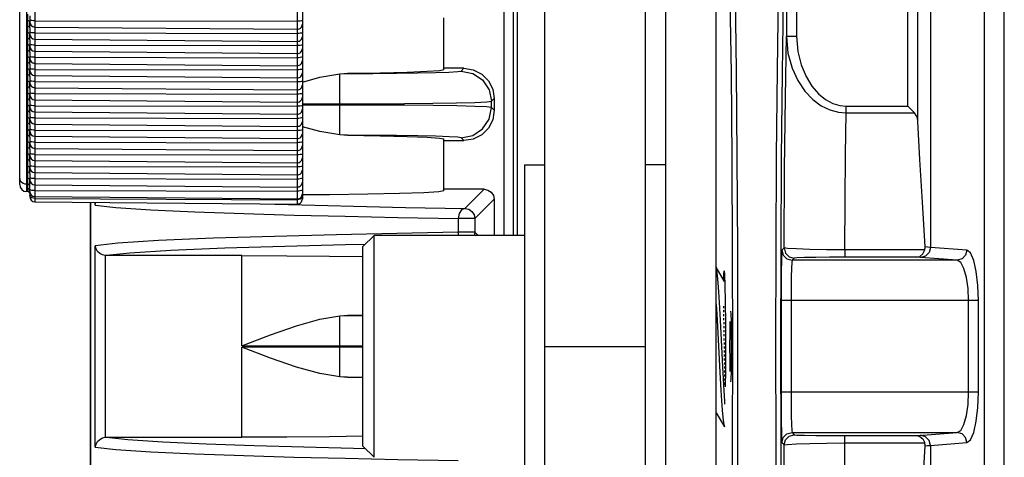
# Model space of a CAD drawing. Header units: millimetres. Extents: x 26456 to 27930, y -18123 to -17119.
# Tile 25 of 96: x 26482 to 26531, y -17356 to -17334. Entities that reach past the tile are written whole.
import ezdxf

# ---------------------------------------------------------------- set-up
doc = ezdxf.new("R2010")
doc.units = ezdxf.units.MM
doc.linetypes.add('HIDDEN', pattern=[0.2, 0.1, -0.1])
for name, color, linetype in [('HG1-Y31201-Y31202HIDDEN_LINE', 7, 'Continuous'), ('HG1-Y31201-Y31202SOLIDLINE', 7, 'Continuous'), ('LJ-Y31201-03SOLIDLINE', 7, 'Continuous'), ('LJ-Y31201-04SOLIDLINE', 7, 'Continuous'), ('LJ-Y31201-19SOLIDLINE', 7, 'Continuous'), ('LJ-Y31201-29SOLIDLINE', 7, 'Continuous'), ('LJ-Y31202-51-2SOLIDLINE', 7, 'Continuous'), ('Y31201-Y31202-PP-62_2SOLIDLINE', 7, 'Continuous'), ('Y31201-Y31202-PP-64_2SOLIDLINE', 7, 'Continuous'), ('Y31201-Y31202-PP-77_2SOLIDLINE', 7, 'Continuous')]:
    doc.layers.add(name, color=color, linetype=linetype)

msp = doc.modelspace()

# ---------------------------------------------------------------- linework, layer by layer
at = {"layer": 'HG1-Y31201-Y31202HIDDEN_LINE', "color": 1, "linetype": 'HIDDEN'}
msp.add_line((26517.272, -17348.098), (26517.341, -17352.098), dxfattribs=at)
at = {"layer": 'HG1-Y31201-Y31202SOLIDLINE', "color": 7}
for p, q in [((26527.527, -17305.162), (26527.527, -17345.189)), ((26520.39, -17329.991), (26520.39, -17334.71)), ((26520.89, -17329.991), (26520.89, -17334.71)), ((26526.406, -17338.192), (26526.406, -17329.991)), ((26526.906, -17338.939), (26526.906, -17329.991)), ((26530.21, -17370.09), (26530.21, -17330.106)), ((26531.184, -17370.09), (26531.184, -17330.106)), ((26517.667, -17336.57), (26517.614, -17332.874)), ((26520.39, -17334.71), (26520.89, -17334.71)), ((26523.358, -17338.523), (26523.358, -17338.192)), ((26523.358, -17338.192), (26526.406, -17338.192)), ((26523.358, -17338.523), (26526.737, -17338.523)), ((26526.406, -17338.192), (26526.737, -17338.523)), ((26519.865, -17345.272), (26519.856, -17350.077)), ((26520.115, -17345.322), (26520.106, -17350.079)), ((26520.279, -17345.218), (26520.171, -17345.326)), ((26523.282, -17345.31), (26523.282, -17345.673)), ((26527.246, -17345.31), (26523.282, -17345.31)), ((26529.334, -17345.326), (26527.527, -17345.189)), ((26520.529, -17345.651), (26520.779, -17345.718)), ((26520.779, -17345.718), (26520.671, -17345.826)), ((26528.847, -17345.826), (26520.671, -17345.826)), ((26526.848, -17345.673), (26523.282, -17345.673)), ((26528.847, -17345.826), (26527.04, -17345.689)), ((26517.286, -17346.532), (26517.306, -17346.348)), ((26517.306, -17346.348), (26517.327, -17346.532)), ((26517.278, -17346.777), (26517.286, -17346.532)), ((26520.128, -17347.826), (26520.128, -17352.371)), ((26529.901, -17347.826), (26520.128, -17347.826)), ((26520.628, -17347.826), (26520.628, -17352.371)), ((26529.414, -17352.371), (26529.414, -17347.826)), ((26529.901, -17352.371), (26529.901, -17347.826)), ((26517.629, -17348.348), (26517.641, -17348.482)), ((26517.641, -17348.482), (26517.651, -17348.861)), ((26517.73, -17354.876), (26517.739, -17350.12)), ((26517.98, -17354.922), (26517.989, -17350.118)), ((26519.856, -17350.077), (26519.864, -17354.871)), ((26520.106, -17350.079), (26520.114, -17354.836)), ((26529.901, -17352.371), (26520.128, -17352.371)), ((26520.529, -17354.546), (26520.779, -17354.479)), ((26520.671, -17354.371), (26520.779, -17354.479)), ((26520.671, -17354.371), (26528.847, -17354.371)), ((26523.282, -17354.886), (26523.282, -17354.523)), ((26523.282, -17354.523), (26526.848, -17354.523)), ((26526.848, -17354.523), (26526.939, -17354.515)), ((26526.939, -17354.515), (26528.847, -17354.371)), ((26519.864, -17354.871), (26519.889, -17359.503)), ((26520.171, -17354.871), (26520.279, -17354.979)), ((26520.279, -17354.979), (26520.444, -17354.954)), ((26523.282, -17354.886), (26527.246, -17354.886)), ((26527.527, -17355.007), (26529.334, -17354.871)), ((26527.527, -17355.007), (26527.527, -17395.035))]:
    msp.add_line(p, q, dxfattribs=at)
for points in [[(26517.917, -17336.433), (26517.864, -17332.701), (26517.8, -17329.638)], [(26520.046, -17329.615), (26519.981, -17332.671), (26519.928, -17336.399), (26519.889, -17340.654), (26519.865, -17345.272)], [(26520.296, -17329.82), (26520.231, -17332.845), (26520.178, -17336.535), (26520.139, -17340.748), (26520.115, -17345.322)], [(26520.279, -17345.218), (26520.303, -17341.309), (26520.341, -17337.751), (26520.39, -17334.71)], [(26520.39, -17334.71), (26520.471, -17335.559), (26520.674, -17336.296), (26520.963, -17336.921), (26521.313, -17337.439), (26521.705, -17337.852), (26522.122, -17338.162), (26522.549, -17338.372), (26522.966, -17338.488), (26523.358, -17338.523)], [(26520.89, -17334.71), (26520.956, -17335.475), (26521.124, -17336.143), (26521.365, -17336.715), (26521.655, -17337.19), (26521.981, -17337.571), (26522.329, -17337.858), (26522.684, -17338.052), (26523.031, -17338.16), (26523.358, -17338.192)], [(26517.739, -17350.12), (26517.73, -17345.362), (26517.706, -17340.786), (26517.667, -17336.57)], [(26517.989, -17350.118), (26517.98, -17345.313), (26517.956, -17340.692), (26517.917, -17336.433)], [(26523.282, -17345.31), (26523.3, -17342.872), (26523.326, -17340.593), (26523.358, -17338.523)], [(26526.906, -17338.939), (26526.883, -17338.781), (26526.826, -17338.641), (26526.737, -17338.523)], [(26527.26, -17345.166), (26527.131, -17342.939), (26526.999, -17340.838), (26526.906, -17338.939)], [(26520.171, -17345.326), (26520.158, -17345.459), (26520.146, -17345.818), (26520.137, -17346.37), (26520.131, -17347.059), (26520.128, -17347.826)], [(26520.171, -17345.326), (26520.238, -17345.576), (26520.421, -17345.759), (26520.671, -17345.826)], [(26520.279, -17345.218), (26520.346, -17345.468), (26520.529, -17345.651)], [(26523.282, -17345.31), (26522.378, -17345.304), (26521.553, -17345.289), (26520.885, -17345.268), (26520.444, -17345.243), (26520.279, -17345.218)], [(26526.848, -17345.673), (26527.006, -17345.632), (26527.149, -17345.512), (26527.246, -17345.31)], [(26527.527, -17345.189), (26527.461, -17345.439), (26527.283, -17345.622), (26527.04, -17345.689)], [(26527.246, -17345.31), (26527.256, -17345.263), (26527.261, -17345.215), (26527.26, -17345.166)], [(26527.527, -17345.189), (26527.385, -17345.178), (26527.26, -17345.166)], [(26529.334, -17345.326), (26529.268, -17345.575), (26529.09, -17345.758), (26528.847, -17345.826)], [(26529.901, -17347.826), (26529.874, -17347.072), (26529.796, -17346.385), (26529.671, -17345.83), (26529.513, -17345.463), (26529.334, -17345.326)], [(26520.671, -17345.826), (26520.658, -17345.932), (26520.646, -17346.22), (26520.636, -17346.661), (26520.63, -17347.213), (26520.628, -17347.826)], [(26523.282, -17345.673), (26522.531, -17345.676), (26521.842, -17345.682), (26521.283, -17345.692), (26520.915, -17345.704), (26520.779, -17345.718)], [(26527.04, -17345.689), (26526.94, -17345.681), (26526.848, -17345.673)], [(26529.414, -17347.826), (26529.387, -17347.223), (26529.308, -17346.674), (26529.184, -17346.229), (26529.026, -17345.936), (26528.847, -17345.826)], [(26517.327, -17346.532), (26517.345, -17347.065), (26517.359, -17347.894)], [(26517.359, -17347.894), (26517.369, -17348.94), (26517.372, -17350.098), (26517.369, -17351.257), (26517.361, -17352.099)], [(26517.608, -17351.336), (26517.601, -17350.768), (26517.599, -17350.098), (26517.601, -17349.429), (26517.608, -17348.861)], [(26517.651, -17348.861), (26517.658, -17349.429), (26517.66, -17350.098), (26517.658, -17350.768), (26517.651, -17351.336)], [(26517.651, -17351.336), (26517.641, -17351.715), (26517.629, -17351.848)], [(26520.128, -17352.371), (26520.131, -17353.136), (26520.137, -17353.827), (26520.146, -17354.378), (26520.158, -17354.737), (26520.171, -17354.871)], [(26520.628, -17352.371), (26520.63, -17352.983), (26520.636, -17353.535), (26520.646, -17353.977), (26520.658, -17354.264), (26520.671, -17354.371)], [(26528.847, -17354.371), (26529.025, -17354.261), (26529.184, -17353.968), (26529.308, -17353.523), (26529.387, -17352.975), (26529.414, -17352.371)], [(26529.334, -17354.871), (26529.512, -17354.734), (26529.671, -17354.367), (26529.796, -17353.812), (26529.874, -17353.127), (26529.901, -17352.371)], [(26520.171, -17354.871), (26520.238, -17354.621), (26520.421, -17354.438), (26520.671, -17354.371)], [(26520.279, -17354.979), (26520.346, -17354.729), (26520.529, -17354.546)], [(26520.779, -17354.479), (26520.915, -17354.493), (26521.284, -17354.505), (26521.842, -17354.515), (26522.531, -17354.521), (26523.282, -17354.523)], [(26526.848, -17354.523), (26527.006, -17354.564), (26527.149, -17354.684), (26527.246, -17354.886)], [(26527.527, -17355.007), (26527.461, -17354.758), (26527.283, -17354.575), (26527.04, -17354.507)], [(26529.334, -17354.871), (26529.268, -17354.621), (26529.09, -17354.438), (26528.847, -17354.371)], [(26517.613, -17367.352), (26517.667, -17363.662), (26517.706, -17359.449), (26517.73, -17354.876)], [(26517.864, -17367.524), (26517.917, -17363.796), (26517.956, -17359.541), (26517.98, -17354.922)], [(26520.114, -17354.836), (26520.139, -17359.412), (26520.178, -17363.628), (26520.231, -17367.323)], [(26520.39, -17365.487), (26520.341, -17362.446), (26520.303, -17358.887), (26520.279, -17354.979)], [(26520.444, -17354.954), (26520.885, -17354.929), (26521.554, -17354.907), (26522.378, -17354.892), (26523.282, -17354.886)], [(26523.358, -17361.674), (26523.326, -17359.604), (26523.3, -17357.324), (26523.282, -17354.886)], [(26526.906, -17361.258), (26526.999, -17359.359), (26527.131, -17357.258), (26527.26, -17355.031)], [(26527.26, -17355.031), (26527.261, -17354.982), (26527.256, -17354.933), (26527.246, -17354.886)], [(26527.26, -17355.031), (26527.382, -17355.019), (26527.527, -17355.007)]]:
    msp.add_lwpolyline(points, dxfattribs=at)
at = {"layer": 'LJ-Y31201-03SOLIDLINE', "color": 7}
msp.add_line((26485.922, -17429.098), (26485.922, -17342.95), dxfattribs=at)
at = {"layer": 'LJ-Y31201-04SOLIDLINE', "color": 7}
for p, q in [((26503.422, -17336.389), (26503.422, -17333.808)), ((26498.285, -17339.61), (26498.285, -17336.586)), ((26504.423, -17336.305), (26503.422, -17336.305)), ((26504.283, -17336.445), (26504.423, -17336.305)), ((26496.422, -17338.067), (26498.285, -17338.067)), ((26498.285, -17338.129), (26496.422, -17338.129)), ((26505.783, -17337.944), (26505.922, -17337.805)), ((26505.783, -17338.252), (26505.783, -17337.944)), ((26505.922, -17337.805), (26505.922, -17338.392)), ((26505.922, -17338.392), (26505.783, -17338.252)), ((26497.279, -17339.442), (26496.422, -17339.202)), ((26498.285, -17339.61), (26497.279, -17339.442)), ((26503.422, -17342.389), (26503.422, -17339.808)), ((26503.422, -17339.892), (26504.423, -17339.892)), ((26504.423, -17339.892), (26504.283, -17339.752)), ((26505.423, -17342.305), (26503.422, -17342.305)), ((26504.467, -17343.261), (26505.423, -17342.305)), ((26485.922, -17342.95), (26485.922, -17429.098)), ((26486.163, -17343.088), (26486.163, -17342.952)), ((26486.163, -17343.088), (26486.199, -17342.952)), ((26494.38, -17343.023), (26496.414, -17343.083)), ((26504.966, -17343.761), (26505.922, -17342.805)), ((26505.922, -17342.805), (26505.922, -17344.598)), ((26496.414, -17343.083), (26498.96, -17343.148)), ((26504.14, -17343.761), (26504.14, -17344.436)), ((26504.966, -17343.761), (26504.14, -17343.761)), ((26504.966, -17343.761), (26504.966, -17344.436)), ((26504.17, -17344.598), (26504.14, -17344.436)), ((26504.966, -17344.436), (26504.14, -17344.436)), ((26504.966, -17344.436), (26504.934, -17344.598)), ((26505.129, -17344.598), (26504.966, -17344.436)), ((26486.163, -17355.088), (26486.163, -17345.109)), ((26486.66, -17345.595), (26486.66, -17354.601)), ((26493.422, -17345.598), (26486.714, -17345.598)), ((26493.422, -17350.067), (26493.422, -17345.598)), ((26498.285, -17351.61), (26498.285, -17348.586)), ((26499.422, -17348.555), (26498.658, -17348.567)), ((26498.658, -17348.567), (26499.422, -17348.565)), ((26493.422, -17350.067), (26498.285, -17350.067)), ((26493.422, -17354.598), (26493.422, -17350.129)), ((26498.285, -17350.129), (26493.422, -17350.129)), ((26498.285, -17350.067), (26499.422, -17350.065)), ((26499.422, -17350.132), (26498.285, -17350.129)), ((26499.422, -17351.632), (26498.658, -17351.629)), ((26498.658, -17351.629), (26499.422, -17351.642)), ((26486.714, -17354.598), (26493.422, -17354.598)), ((26498.96, -17355.148), (26499.535, -17355.16))]:
    msp.add_line(p, q, dxfattribs=at)
for points in [[(26496.422, -17336.995), (26497.279, -17336.755), (26498.285, -17336.586)], [(26498.285, -17336.586), (26498.47, -17336.573), (26498.658, -17336.567)], [(26503.422, -17336.389), (26503.215, -17336.431), (26502.601, -17336.472), (26501.607, -17336.509), (26500.275, -17336.541), (26498.658, -17336.567)], [(26498.658, -17336.567), (26499.904, -17336.563), (26501.078, -17336.553), (26502.128, -17336.538), (26503.008, -17336.519), (26503.678, -17336.497), (26504.114, -17336.472), (26504.283, -17336.445)], [(26504.283, -17336.445), (26504.857, -17336.559), (26505.344, -17336.884), (26505.669, -17337.37), (26505.783, -17337.944)], [(26504.423, -17336.305), (26504.886, -17336.378), (26505.304, -17336.591), (26505.636, -17336.923), (26505.849, -17337.341), (26505.922, -17337.805)], [(26498.285, -17338.067), (26499.92, -17338.064), (26501.477, -17338.055), (26502.88, -17338.041), (26504.062, -17338.022), (26504.965, -17337.999), (26505.554, -17337.973), (26505.783, -17337.944)], [(26505.783, -17338.252), (26505.56, -17338.225), (26504.983, -17338.199), (26504.079, -17338.175), (26502.892, -17338.156), (26501.48, -17338.141), (26499.912, -17338.132), (26498.285, -17338.129)], [(26504.283, -17339.752), (26504.857, -17339.638), (26505.344, -17339.313), (26505.669, -17338.826), (26505.783, -17338.252)], [(26505.922, -17338.392), (26505.849, -17338.855), (26505.636, -17339.273), (26505.304, -17339.605), (26504.886, -17339.818), (26504.423, -17339.892)], [(26498.658, -17339.629), (26498.47, -17339.623), (26498.285, -17339.61)], [(26504.283, -17339.752), (26504.119, -17339.725), (26503.692, -17339.7), (26503.023, -17339.678), (26502.14, -17339.659), (26501.085, -17339.644), (26499.903, -17339.634), (26498.658, -17339.629)], [(26498.658, -17339.629), (26500.275, -17339.655), (26501.607, -17339.687), (26502.601, -17339.725), (26503.215, -17339.765), (26503.422, -17339.808)], [(26503.422, -17342.389), (26503.172, -17342.435), (26502.432, -17342.48), (26501.24, -17342.519), (26499.657, -17342.553), (26497.761, -17342.578), (26496.423, -17342.587)], [(26505.423, -17342.305), (26505.614, -17342.343), (26505.776, -17342.451), (26505.884, -17342.614), (26505.922, -17342.805)], [(26486.163, -17343.088), (26487.189, -17343.209), (26488.915, -17343.323), (26491.099, -17343.424), (26493.518, -17343.51), (26496.022, -17343.583), (26498.534, -17343.646), (26501.152, -17343.704), (26504.14, -17343.761)], [(26498.96, -17343.148), (26501.533, -17343.204), (26504.467, -17343.261)], [(26504.467, -17343.261), (26504.305, -17343.331), (26504.185, -17343.513), (26504.14, -17343.761)], [(26504.467, -17343.261), (26504.658, -17343.299), (26504.82, -17343.408), (26504.928, -17343.57), (26504.966, -17343.761)], [(26504.14, -17344.436), (26501.097, -17344.494), (26498.116, -17344.56), (26495.044, -17344.64), (26492.017, -17344.738), (26489.302, -17344.853), (26487.282, -17344.98), (26486.163, -17345.109)], [(26486.66, -17345.595), (26486.516, -17345.559), (26486.385, -17345.486), (26486.279, -17345.384), (26486.202, -17345.257), (26486.163, -17345.109)], [(26499.534, -17345.037), (26498.562, -17345.058), (26495.553, -17345.137), (26492.582, -17345.233), (26489.901, -17345.346), (26487.876, -17345.471), (26486.714, -17345.598)], [(26486.714, -17345.598), (26486.687, -17345.598), (26486.66, -17345.595)], [(26493.422, -17345.598), (26495.647, -17345.604), (26497.761, -17345.619), (26499.422, -17345.641)], [(26493.422, -17350.067), (26494.85, -17349.522), (26496.134, -17349.075), (26497.279, -17348.755), (26498.285, -17348.586)], [(26498.285, -17348.586), (26498.47, -17348.573), (26498.658, -17348.567)], [(26498.285, -17351.61), (26497.279, -17351.442), (26496.134, -17351.121), (26494.85, -17350.674), (26493.422, -17350.129)], [(26498.658, -17351.629), (26498.47, -17351.623), (26498.285, -17351.61)], [(26486.163, -17355.088), (26486.202, -17354.94), (26486.279, -17354.813), (26486.385, -17354.711), (26486.516, -17354.638), (26486.66, -17354.601)], [(26486.66, -17354.601), (26486.687, -17354.599), (26486.714, -17354.598)], [(26486.714, -17354.598), (26487.78, -17354.718), (26489.506, -17354.83), (26491.663, -17354.929), (26494.04, -17355.013), (26496.495, -17355.086), (26498.96, -17355.148)], [(26499.422, -17354.556), (26497.761, -17354.578), (26495.647, -17354.593), (26493.422, -17354.598)], [(26486.163, -17355.088), (26487.189, -17355.209), (26488.915, -17355.323), (26491.099, -17355.424), (26493.518, -17355.51), (26496.022, -17355.583), (26498.534, -17355.646), (26501.152, -17355.704), (26504.14, -17355.761)]]:
    msp.add_lwpolyline(points, dxfattribs=at)
at = {"layer": 'LJ-Y31201-19SOLIDLINE', "color": 7}
for p, q in [((26506.422, -17344.598), (26506.422, -17321.14)), ((26506.877, -17344.598), (26506.877, -17321.131)), ((26507.073, -17344.598), (26507.073, -17321.126))]:
    msp.add_line(p, q, dxfattribs=at)
at = {"layer": 'LJ-Y31201-29SOLIDLINE', "color": 7}
for p, q in [((26514.422, -17382.598), (26514.422, -17316.348)), ((26516.922, -17386.411), (26516.922, -17317.598))]:
    msp.add_line(p, q, dxfattribs=at)
at = {"layer": 'LJ-Y31202-51-2SOLIDLINE', "color": 7}
for p, q in [((26482.422, -17342.072), (26482.422, -17280.625)), ((26482.769, -17342.422), (26482.769, -17280.275)), ((26496.17, -17311.75), (26496.17, -17343.039)), ((26483.18, -17313.742), (26483.18, -17342.926)), ((26496.422, -17314.224), (26496.422, -17342.789)), ((26482.823, -17333.941), (26482.823, -17333.62)), ((26482.922, -17333.7), (26482.922, -17334.021)), ((26482.826, -17334.072), (26482.823, -17333.941)), ((26482.823, -17334.543), (26482.823, -17334.222)), ((26482.915, -17333.99), (26482.893, -17333.965)), ((26482.922, -17334.021), (26482.915, -17333.99)), ((26483.18, -17333.955), (26496.17, -17333.978)), ((26483.18, -17334.26), (26496.17, -17334.373)), ((26482.826, -17334.674), (26482.823, -17334.543)), ((26482.915, -17334.592), (26482.893, -17334.566)), ((26482.922, -17334.623), (26482.915, -17334.592)), ((26482.922, -17334.302), (26482.922, -17334.623)), ((26483.18, -17334.556), (26496.17, -17334.58)), ((26482.823, -17335.145), (26482.823, -17334.824)), ((26482.826, -17335.276), (26482.823, -17335.145)), ((26482.915, -17335.194), (26482.893, -17335.168)), ((26482.922, -17335.225), (26482.915, -17335.194)), ((26482.922, -17334.904), (26482.922, -17335.225)), ((26483.18, -17334.862), (26496.17, -17334.975)), ((26483.18, -17335.158), (26496.17, -17335.181)), ((26482.823, -17335.746), (26482.823, -17335.426)), ((26482.826, -17335.878), (26482.823, -17335.746)), ((26482.922, -17335.506), (26482.922, -17335.826)), ((26483.18, -17335.464), (26496.17, -17335.577)), ((26482.823, -17336.348), (26482.823, -17336.028)), ((26482.915, -17335.796), (26482.893, -17335.77)), ((26482.922, -17335.826), (26482.915, -17335.796)), ((26482.922, -17336.108), (26482.922, -17336.428)), ((26483.18, -17335.76), (26496.17, -17335.783)), ((26483.18, -17336.065), (26496.17, -17336.179)), ((26482.826, -17336.48), (26482.823, -17336.348)), ((26482.823, -17336.95), (26482.823, -17336.63)), ((26482.915, -17336.398), (26482.893, -17336.372)), ((26482.922, -17336.428), (26482.915, -17336.398)), ((26482.922, -17336.709), (26482.922, -17337.03)), ((26483.18, -17336.362), (26496.17, -17336.385)), ((26483.18, -17336.667), (26496.17, -17336.781)), ((26482.826, -17337.081), (26482.823, -17336.95)), ((26482.915, -17337), (26482.893, -17336.974)), ((26482.922, -17337.03), (26482.915, -17337)), ((26483.18, -17336.964), (26496.17, -17336.987)), ((26482.823, -17337.552), (26482.823, -17337.231)), ((26482.826, -17337.683), (26482.823, -17337.552)), ((26482.915, -17337.601), (26482.893, -17337.576)), ((26482.922, -17337.632), (26482.915, -17337.601)), ((26482.922, -17337.311), (26482.922, -17337.632)), ((26483.18, -17337.269), (26496.17, -17337.382)), ((26483.18, -17337.565), (26496.17, -17337.589)), ((26482.823, -17338.154), (26482.823, -17337.833)), ((26482.826, -17338.285), (26482.823, -17338.154)), ((26482.915, -17338.203), (26482.893, -17338.177)), ((26482.922, -17337.913), (26482.922, -17338.234)), ((26483.18, -17337.871), (26496.17, -17337.984)), ((26483.18, -17338.167), (26496.17, -17338.191)), ((26482.823, -17338.756), (26482.823, -17338.435)), ((26482.922, -17338.234), (26482.915, -17338.203)), ((26482.922, -17338.515), (26482.922, -17338.835)), ((26483.18, -17338.473), (26496.17, -17338.586)), ((26482.826, -17338.887), (26482.823, -17338.756)), ((26482.823, -17339.357), (26482.823, -17339.037)), ((26482.915, -17338.805), (26482.893, -17338.779)), ((26482.922, -17338.835), (26482.915, -17338.805)), ((26482.922, -17339.117), (26482.922, -17339.437)), ((26483.18, -17338.769), (26496.17, -17338.792)), ((26483.18, -17339.074), (26496.17, -17339.188)), ((26482.826, -17339.489), (26482.823, -17339.357)), ((26482.823, -17339.959), (26482.823, -17339.639)), ((26482.915, -17339.407), (26482.893, -17339.381)), ((26482.922, -17339.437), (26482.915, -17339.407)), ((26483.18, -17339.371), (26496.17, -17339.394)), ((26482.826, -17340.09), (26482.823, -17339.959)), ((26482.915, -17340.009), (26482.893, -17339.983)), ((26482.922, -17340.039), (26482.915, -17340.009)), ((26482.922, -17339.718), (26482.922, -17340.039)), ((26483.18, -17339.676), (26496.17, -17339.79)), ((26483.18, -17339.973), (26496.17, -17339.996)), ((26482.823, -17340.561), (26482.823, -17340.24)), ((26482.826, -17340.692), (26482.823, -17340.561)), ((26482.915, -17340.61), (26482.893, -17340.585)), ((26482.922, -17340.641), (26482.915, -17340.61)), ((26482.922, -17340.32), (26482.922, -17340.641)), ((26483.18, -17340.278), (26496.17, -17340.391)), ((26483.18, -17340.574), (26496.17, -17340.598)), ((26482.823, -17341.163), (26482.823, -17340.842)), ((26482.922, -17340.922), (26482.922, -17341.243)), ((26483.18, -17340.88), (26496.17, -17340.993)), ((26482.826, -17341.294), (26482.823, -17341.163)), ((26482.823, -17341.758), (26482.823, -17341.444)), ((26482.915, -17341.212), (26482.893, -17341.186)), ((26482.922, -17341.243), (26482.915, -17341.212)), ((26482.922, -17341.524), (26482.922, -17341.824)), ((26483.18, -17341.176), (26496.17, -17341.2)), ((26483.18, -17341.482), (26496.17, -17341.595)), ((26482.824, -17342.044), (26482.769, -17342.043)), ((26482.827, -17341.895), (26482.823, -17341.758)), ((26482.823, -17342.064), (26482.824, -17342.044)), ((26482.823, -17342.262), (26482.823, -17342.064)), ((26482.915, -17341.807), (26482.893, -17341.781)), ((26482.922, -17341.837), (26482.915, -17341.807)), ((26482.925, -17341.963), (26482.922, -17341.837)), ((26483.18, -17341.778), (26496.17, -17341.801)), ((26483.18, -17342.084), (26496.17, -17342.197)), ((26482.823, -17342.423), (26482.769, -17342.422)), ((26482.823, -17342.423), (26482.823, -17342.412)), ((26482.915, -17342.319), (26482.893, -17342.289)), ((26482.915, -17342.474), (26482.893, -17342.442)), ((26482.923, -17342.122), (26482.914, -17342.092)), ((26482.922, -17342.354), (26482.915, -17342.319)), ((26482.922, -17342.512), (26482.915, -17342.474)), ((26482.922, -17342.139), (26482.923, -17342.133)), ((26482.922, -17342.411), (26482.922, -17342.138)), ((26482.922, -17342.512), (26482.923, -17342.5)), ((26482.922, -17342.512), (26482.922, -17342.666)), ((26482.923, -17342.133), (26482.923, -17342.122)), ((26483.18, -17342.372), (26496.17, -17342.397)), ((26483.18, -17342.671), (26496.17, -17342.784)), ((26483.18, -17342.758), (26496.17, -17342.822)), ((26483.18, -17342.926), (26496.17, -17343.039)), ((26496.248, -17342.816), (26496.17, -17342.822)), ((26496.41, -17342.725), (26496.374, -17342.764)), ((26496.422, -17342.681), (26496.41, -17342.725))]:
    msp.add_line(p, q, dxfattribs=at)
for points in [[(26482.893, -17333.965), (26482.861, -17333.947), (26482.823, -17333.941)], [(26482.823, -17334.222), (26482.825, -17334.148), (26482.826, -17334.072)], [(26482.922, -17334.302), (26482.915, -17334.272), (26482.893, -17334.246), (26482.861, -17334.229), (26482.823, -17334.222)], [(26483.18, -17333.955), (26483.1, -17333.952), (26483.029, -17333.944), (26482.972, -17333.932), (26482.935, -17333.918), (26482.922, -17333.901)], [(26482.922, -17334.302), (26482.924, -17334.221), (26482.924, -17334.142), (26482.922, -17334.021)], [(26496.422, -17333.926), (26496.41, -17333.942), (26496.374, -17333.957), (26496.318, -17333.968), (26496.248, -17333.975), (26496.17, -17333.978)], [(26482.893, -17334.566), (26482.861, -17334.549), (26482.823, -17334.543)], [(26482.823, -17334.824), (26482.825, -17334.749), (26482.826, -17334.674)], [(26483.18, -17334.556), (26483.1, -17334.554), (26483.029, -17334.546), (26482.972, -17334.534), (26482.935, -17334.519), (26482.922, -17334.503)], [(26482.922, -17334.904), (26482.924, -17334.823), (26482.924, -17334.744), (26482.922, -17334.623)], [(26496.422, -17334.528), (26496.41, -17334.544), (26496.374, -17334.559), (26496.318, -17334.57), (26496.248, -17334.577), (26496.17, -17334.58)], [(26482.922, -17334.904), (26482.915, -17334.874), (26482.893, -17334.848), (26482.861, -17334.83), (26482.823, -17334.824)], [(26482.893, -17335.168), (26482.861, -17335.151), (26482.823, -17335.145)], [(26483.18, -17335.158), (26483.1, -17335.155), (26483.029, -17335.148), (26482.972, -17335.136), (26482.935, -17335.121), (26482.922, -17335.105)], [(26482.922, -17335.506), (26482.924, -17335.425), (26482.924, -17335.346), (26482.922, -17335.225)], [(26496.422, -17335.13), (26496.41, -17335.146), (26496.374, -17335.16), (26496.318, -17335.172), (26496.248, -17335.179), (26496.17, -17335.181)], [(26482.823, -17335.426), (26482.825, -17335.351), (26482.826, -17335.276)], [(26482.922, -17335.506), (26482.915, -17335.475), (26482.893, -17335.45), (26482.861, -17335.432), (26482.823, -17335.426)], [(26482.893, -17335.77), (26482.861, -17335.753), (26482.823, -17335.746)], [(26483.18, -17335.76), (26483.1, -17335.757), (26483.029, -17335.75), (26482.972, -17335.738), (26482.935, -17335.723), (26482.922, -17335.707)], [(26496.422, -17335.732), (26496.41, -17335.748), (26496.374, -17335.762), (26496.318, -17335.774), (26496.248, -17335.781), (26496.17, -17335.783)], [(26482.823, -17336.028), (26482.825, -17335.953), (26482.826, -17335.878)], [(26482.922, -17336.108), (26482.915, -17336.077), (26482.893, -17336.051), (26482.861, -17336.034), (26482.823, -17336.028)], [(26482.922, -17336.108), (26482.924, -17336.026), (26482.924, -17335.947), (26482.922, -17335.826)], [(26482.893, -17336.372), (26482.861, -17336.355), (26482.823, -17336.348)], [(26482.823, -17336.63), (26482.825, -17336.555), (26482.826, -17336.48)], [(26482.922, -17336.709), (26482.915, -17336.679), (26482.893, -17336.653), (26482.861, -17336.636), (26482.823, -17336.63)], [(26483.18, -17336.362), (26483.1, -17336.359), (26483.029, -17336.351), (26482.972, -17336.34), (26482.935, -17336.325), (26482.922, -17336.308)], [(26482.922, -17336.709), (26482.924, -17336.628), (26482.924, -17336.549), (26482.922, -17336.428)], [(26496.422, -17336.334), (26496.41, -17336.35), (26496.374, -17336.364), (26496.318, -17336.375), (26496.248, -17336.383), (26496.17, -17336.385)], [(26482.893, -17336.974), (26482.861, -17336.956), (26482.823, -17336.95)], [(26482.823, -17337.231), (26482.825, -17337.157), (26482.826, -17337.081)], [(26483.18, -17336.964), (26483.1, -17336.961), (26483.029, -17336.953), (26482.972, -17336.941), (26482.935, -17336.927), (26482.922, -17336.91)], [(26482.922, -17337.311), (26482.924, -17337.23), (26482.924, -17337.151), (26482.922, -17337.03)], [(26496.422, -17336.936), (26496.41, -17336.951), (26496.374, -17336.966), (26496.318, -17336.977), (26496.248, -17336.984), (26496.17, -17336.987)], [(26482.922, -17337.311), (26482.915, -17337.281), (26482.893, -17337.255), (26482.861, -17337.238), (26482.823, -17337.231)], [(26482.893, -17337.576), (26482.861, -17337.558), (26482.823, -17337.552)], [(26482.823, -17337.833), (26482.825, -17337.759), (26482.826, -17337.683)], [(26483.18, -17337.565), (26483.1, -17337.563), (26483.029, -17337.555), (26482.972, -17337.543), (26482.935, -17337.528), (26482.922, -17337.512)], [(26482.922, -17337.913), (26482.924, -17337.832), (26482.924, -17337.753), (26482.922, -17337.632)], [(26496.422, -17337.537), (26496.41, -17337.553), (26496.374, -17337.568), (26496.318, -17337.579), (26496.248, -17337.586), (26496.17, -17337.589)], [(26482.922, -17337.913), (26482.915, -17337.883), (26482.893, -17337.857), (26482.861, -17337.839), (26482.823, -17337.833)], [(26482.893, -17338.177), (26482.861, -17338.16), (26482.823, -17338.154)], [(26483.18, -17338.167), (26483.1, -17338.164), (26483.029, -17338.157), (26482.972, -17338.145), (26482.935, -17338.13), (26482.922, -17338.114)], [(26496.422, -17338.139), (26496.41, -17338.155), (26496.374, -17338.169), (26496.318, -17338.181), (26496.248, -17338.188), (26496.17, -17338.191)], [(26482.823, -17338.435), (26482.825, -17338.36), (26482.826, -17338.285)], [(26482.922, -17338.515), (26482.915, -17338.484), (26482.893, -17338.459), (26482.861, -17338.441), (26482.823, -17338.435)], [(26482.922, -17338.515), (26482.924, -17338.434), (26482.924, -17338.355), (26482.922, -17338.234)], [(26482.893, -17338.779), (26482.861, -17338.762), (26482.823, -17338.756)], [(26482.823, -17339.037), (26482.825, -17338.962), (26482.826, -17338.887)], [(26482.922, -17339.117), (26482.915, -17339.086), (26482.893, -17339.06), (26482.861, -17339.043), (26482.823, -17339.037)], [(26483.18, -17338.769), (26483.1, -17338.766), (26483.029, -17338.759), (26482.972, -17338.747), (26482.935, -17338.732), (26482.922, -17338.716)], [(26482.922, -17339.117), (26482.924, -17339.035), (26482.924, -17338.957), (26482.922, -17338.835)], [(26496.422, -17338.741), (26496.41, -17338.757), (26496.374, -17338.771), (26496.318, -17338.783), (26496.248, -17338.79), (26496.17, -17338.792)], [(26482.893, -17339.381), (26482.861, -17339.364), (26482.823, -17339.357)], [(26482.823, -17339.639), (26482.825, -17339.564), (26482.826, -17339.489)], [(26482.922, -17339.718), (26482.915, -17339.688), (26482.893, -17339.662), (26482.861, -17339.645), (26482.823, -17339.639)], [(26483.18, -17339.371), (26483.1, -17339.368), (26483.029, -17339.36), (26482.972, -17339.349), (26482.935, -17339.334), (26482.922, -17339.317)], [(26482.922, -17339.718), (26482.924, -17339.637), (26482.924, -17339.558), (26482.922, -17339.437)], [(26496.422, -17339.343), (26496.41, -17339.359), (26496.374, -17339.373), (26496.318, -17339.385), (26496.248, -17339.392), (26496.17, -17339.394)], [(26482.893, -17339.983), (26482.861, -17339.965), (26482.823, -17339.959)], [(26482.823, -17340.24), (26482.825, -17340.166), (26482.826, -17340.09)], [(26483.18, -17339.973), (26483.1, -17339.97), (26483.029, -17339.962), (26482.972, -17339.95), (26482.935, -17339.936), (26482.922, -17339.919)], [(26482.922, -17340.32), (26482.924, -17340.239), (26482.924, -17340.16), (26482.922, -17340.039)], [(26496.422, -17339.945), (26496.41, -17339.961), (26496.374, -17339.975), (26496.318, -17339.986), (26496.248, -17339.994), (26496.17, -17339.996)], [(26482.922, -17340.32), (26482.915, -17340.29), (26482.893, -17340.264), (26482.861, -17340.247), (26482.823, -17340.24)], [(26482.893, -17340.585), (26482.861, -17340.567), (26482.823, -17340.561)], [(26483.18, -17340.574), (26483.1, -17340.572), (26483.029, -17340.564), (26482.972, -17340.552), (26482.935, -17340.537), (26482.922, -17340.521)], [(26496.422, -17340.546), (26496.41, -17340.562), (26496.374, -17340.577), (26496.318, -17340.588), (26496.248, -17340.595), (26496.17, -17340.598)], [(26482.823, -17340.842), (26482.825, -17340.768), (26482.826, -17340.692)], [(26482.922, -17340.922), (26482.915, -17340.892), (26482.893, -17340.866), (26482.861, -17340.848), (26482.823, -17340.842)], [(26482.922, -17340.922), (26482.924, -17340.841), (26482.924, -17340.762), (26482.922, -17340.641)], [(26482.893, -17341.186), (26482.861, -17341.169), (26482.823, -17341.163)], [(26482.823, -17341.444), (26482.825, -17341.369), (26482.826, -17341.294)], [(26482.922, -17341.524), (26482.915, -17341.493), (26482.893, -17341.468), (26482.861, -17341.45), (26482.823, -17341.444)], [(26483.18, -17341.176), (26483.1, -17341.174), (26483.029, -17341.166), (26482.972, -17341.154), (26482.935, -17341.139), (26482.922, -17341.123)], [(26482.922, -17341.524), (26482.924, -17341.443), (26482.924, -17341.364), (26482.922, -17341.243)], [(26496.422, -17341.148), (26496.41, -17341.164), (26496.374, -17341.179), (26496.318, -17341.19), (26496.248, -17341.197), (26496.17, -17341.2)], [(26482.422, -17341.764), (26482.434, -17341.836), (26482.469, -17341.903), (26482.524, -17341.961), (26482.596, -17342.005), (26482.679, -17342.033), (26482.769, -17342.043)], [(26482.893, -17341.781), (26482.861, -17341.764), (26482.823, -17341.758)], [(26482.893, -17342.087), (26482.861, -17342.07), (26482.823, -17342.064)], [(26482.824, -17342.044), (26482.826, -17341.972), (26482.827, -17341.895)], [(26482.914, -17342.092), (26482.892, -17342.067), (26482.861, -17342.05), (26482.824, -17342.044)], [(26482.922, -17342.144), (26482.915, -17342.114), (26482.893, -17342.087)], [(26483.18, -17341.778), (26483.1, -17341.775), (26483.029, -17341.768), (26482.972, -17341.756), (26482.935, -17341.741), (26482.922, -17341.725)], [(26482.923, -17342.122), (26482.925, -17342.043), (26482.925, -17341.963)], [(26496.422, -17341.75), (26496.41, -17341.766), (26496.374, -17341.78), (26496.318, -17341.792), (26496.248, -17341.799), (26496.17, -17341.801)], [(26482.823, -17342.412), (26482.824, -17342.407), (26482.828, -17342.4), (26482.832, -17342.391), (26482.836, -17342.379), (26482.838, -17342.364), (26482.838, -17342.347), (26482.834, -17342.329), (26482.83, -17342.312), (26482.827, -17342.295), (26482.824, -17342.278), (26482.823, -17342.262)], [(26482.893, -17342.289), (26482.861, -17342.269), (26482.823, -17342.262)], [(26482.893, -17342.442), (26482.861, -17342.42), (26482.823, -17342.412)], [(26482.972, -17342.348), (26482.935, -17342.332), (26482.922, -17342.314)], [(26482.923, -17342.5), (26482.926, -17342.486), (26482.929, -17342.47)], [(26483.18, -17342.372), (26483.1, -17342.369), (26483.029, -17342.361), (26482.972, -17342.348)], [(26496.422, -17342.342), (26496.41, -17342.359), (26496.374, -17342.375), (26496.318, -17342.387), (26496.248, -17342.395), (26496.17, -17342.397)], [(26482.972, -17342.697), (26482.935, -17342.657), (26482.922, -17342.611)], [(26483.18, -17342.758), (26483.1, -17342.751), (26483.029, -17342.73), (26482.972, -17342.697)], [(26496.374, -17342.764), (26496.318, -17342.796), (26496.248, -17342.816)]]:
    msp.add_lwpolyline(points, dxfattribs=at)
for centre, radius, start, end in [((26483.182, -17334), 0.26, 180, 269.5), ((26496.172, -17334.123), 0.25, 269.5, 0), ((26483.182, -17334.602), 0.26, 180, 269.5), ((26496.172, -17334.725), 0.25, 269.5, 0), ((26483.182, -17335.204), 0.26, 180, 269.5), ((26496.172, -17335.327), 0.25, 269.5, 0), ((26483.182, -17335.805), 0.26, 180, 269.5), ((26496.172, -17335.929), 0.25, 269.5, 0), ((26483.182, -17336.407), 0.26, 180, 269.5), ((26496.172, -17336.531), 0.25, 269.5, 0), ((26483.182, -17337.009), 0.26, 180, 269.5), ((26496.172, -17337.132), 0.25, 269.5, 0), ((26483.182, -17337.611), 0.26, 180, 269.5), ((26496.172, -17337.734), 0.25, 269.5, 0), ((26483.182, -17338.213), 0.26, 180, 269.5), ((26496.172, -17338.336), 0.25, 269.5, 0), ((26483.182, -17338.814), 0.26, 180, 269.5), ((26496.172, -17338.938), 0.25, 269.5, 0), ((26483.182, -17339.416), 0.26, 180, 269.5), ((26496.172, -17339.54), 0.25, 269.5, 0), ((26483.182, -17340.018), 0.26, 180, 269.5), ((26483.182, -17340.62), 0.26, 180, 269.5), ((26496.172, -17340.141), 0.25, 269.5, 0), ((26496.172, -17340.743), 0.25, 269.5, 0), ((26483.182, -17341.222), 0.26, 180, 269.5), ((26496.172, -17341.345), 0.25, 269.5, 0), ((26482.772, -17342.072), 0.35, 180, 269.5), ((26483.182, -17341.824), 0.26, 180, 269.5), ((26496.172, -17341.947), 0.25, 269.5, 0), ((26482.822, -17342.523), 0.1, 0, 89.5), ((26483.182, -17342.411), 0.26, 180, 269.5), ((26496.172, -17342.534), 0.25, 269.5, 0), ((26483.182, -17342.666), 0.26, 180, 269.5), ((26496.172, -17342.789), 0.25, 269.5, 0)]:
    msp.add_arc(centre, radius, start, end, dxfattribs=at)
at = {"layer": 'Y31201-Y31202-PP-62_2SOLIDLINE', "color": 7}
for p, q in [((26499.422, -17345.148), (26499.972, -17344.598)), ((26499.972, -17355.598), (26499.972, -17344.598)), ((26507.422, -17344.598), (26499.972, -17344.598)), ((26499.422, -17355.048), (26499.422, -17345.148)), ((26517.335, -17346.876), (26516.922, -17346.164)), ((26517.106, -17348.5), (26517.073, -17347.916)), ((26516.922, -17348.012), (26516.95, -17348.492)), ((26516.95, -17348.492), (26516.982, -17349.113)), ((26517.139, -17349.121), (26517.106, -17348.5)), ((26516.982, -17349.113), (26517.08, -17351.066)), ((26517.238, -17351.089), (26517.139, -17349.121)), ((26517.08, -17351.066), (26517.113, -17351.688)), ((26517.271, -17351.709), (26517.238, -17351.089)), ((26517.113, -17351.688), (26517.146, -17352.276)), ((26517.304, -17352.294), (26517.271, -17351.709)), ((26516.922, -17353.386), (26517.327, -17354.084)), ((26499.422, -17355.048), (26499.972, -17355.598))]:
    msp.add_line(p, q, dxfattribs=at)
for points in [[(26516.975, -17346.587), (26516.942, -17346.317), (26516.922, -17346.222)], [(26517.073, -17347.916), (26517.04, -17347.393), (26517.008, -17346.948), (26516.975, -17346.587)], [(26517.146, -17352.276), (26517.18, -17352.805), (26517.213, -17353.254), (26517.245, -17353.613)], [(26517.348, -17352.967), (26517.337, -17352.82), (26517.304, -17352.294)], [(26517.245, -17353.613), (26517.278, -17353.88), (26517.311, -17354.044), (26517.327, -17354.084)]]:
    msp.add_lwpolyline(points, dxfattribs=at)
at = {"layer": 'Y31201-Y31202-PP-64_2SOLIDLINE', "color": 7}
for p, q in [((26507.422, -17341.098), (26507.422, -17359.098)), ((26507.422, -17341.098), (26508.422, -17341.098)), ((26514.422, -17341.098), (26513.422, -17341.098))]:
    msp.add_line(p, q, dxfattribs=at)
at = {"layer": 'Y31201-Y31202-PP-77_2SOLIDLINE', "color": 255}
msp.add_line((26508.422, -17370.098), (26508.422, -17220.098), dxfattribs=at)
at = {"layer": 'Y31201-Y31202-PP-77_2SOLIDLINE', "color": 7}
for p, q in [((26513.422, -17370.098), (26513.422, -17220.098)), ((26508.422, -17350.098), (26513.422, -17350.098))]:
    msp.add_line(p, q, dxfattribs=at)

doc.saveas('drawing.dxf')
